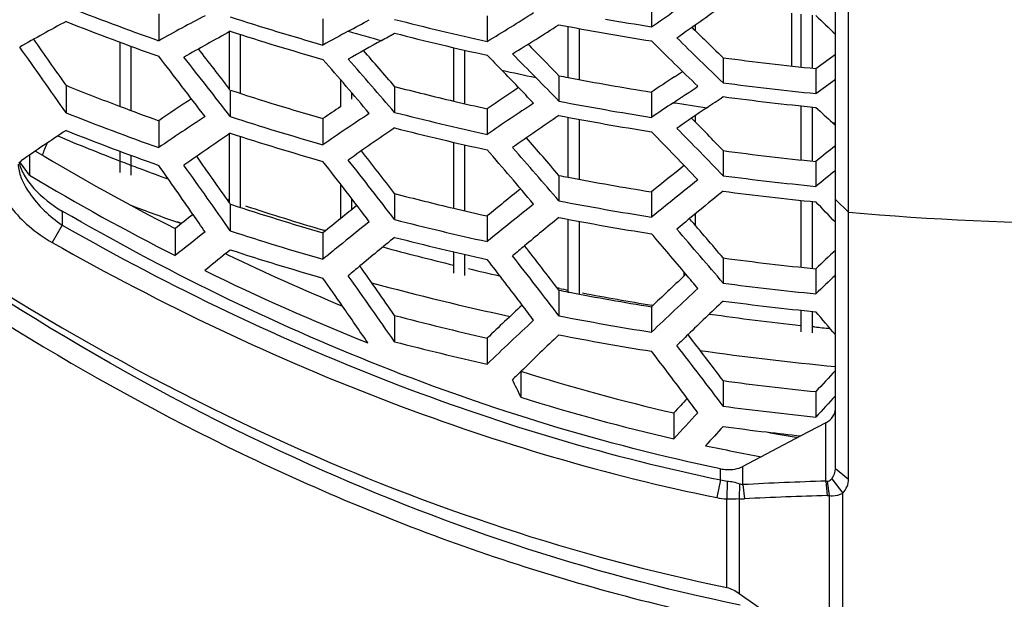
# Model space of a CAD drawing. Header units: millimetres. Extents: x 0 to 420, y 0 to 297.
# Tile 100 of 256: x 65.16 to 71.9, y 169.3 to 173.27. Entities that reach past the tile are written whole.
import ezdxf

# ---------------------------------------------------------------- set-up
doc = ezdxf.new("R2010")
doc.units = ezdxf.units.MM
doc.header["$LTSCALE"] = 23.1
doc.layers.get('0').update_dxf_attribs({"linetype": 'CONTINUOUS'})
doc.layers.add('DIM_PILOTEES', color=7, linetype='CONTINUOUS')
doc.styles.get("Standard").update_dxf_attribs({"font": 'txt', "width": 0.7})
doc.dimstyles.new('DIMSTYLE_1', dxfattribs={"dimtxt": 2.5, "dimasz": 3.5, "dimexe": 2, "dimexo": 0, "dimtad": 1, "dimdec": 0, "dimlfac": 5, "dimdsep": 46, "dimtxsty": 'Standard', "dimblk": '_FILLED', "dimblk1": '_FILLED', "dimblk2": '_FILLED', "dimcen": 0.09, "dimazin": 2, "dimtp": 0.8, "dimtm": 0.8, "dimtfac": 1, "dimtdec": 0, "dimtofl": 0, "dimtmove": 0, "dimatfit": 3, "dimldrblk": '_FILLED', "dimfxl": 0, "dimtolj": 1, "dimarcsym": 0})

# ---------------------------------------------------------------- blocks, each defined once
blk = doc.blocks.new('_FILLED')
at = {"color": 0, "linetype": 'ByBlock'}
blk.add_solid([(0, 0), (-1, 0.1429), (-1, -0.1429)], dxfattribs=at)
blk = doc.blocks.new('*D1')
at = {"layer": 'DIM_PILOTEES', "color": 2, "linetype": 'Continuous'}
for p, q in [((71.586, 247.7489), (30.431, 247.7489)), ((32.431, 247.7489), (32.431, 199.5161)), ((32.431, 151.2834), (32.431, 199.5161)), ((53.6999, 151.2834), (30.431, 151.2834))]:
    blk.add_line(p, q, dxfattribs=at)
at = {"layer": 'DIM_PILOTEES', "color": 2, "linetype": 'Continuous', "xscale": 3.5, "yscale": 3.5, "zscale": 3.5}
for p, rotation in [((32.431, 247.7489), 90), ((32.431, 151.2834), 270)]:
    blk.add_blockref('_FILLED', p, dxfattribs=dict(at, rotation=rotation))
at = {"layer": 'DIM_PILOTEES', "color": 2, "linetype": 'Continuous', "insert": (29.306, 199.5161), "char_height": 2.5, "width": 8.839286, "attachment_point": 2, "rotation": 90, "line_spacing_factor": 0.9}
blk.add_mtext('{\\ftxt;\\W0.0001;\\H0.0001;\\~}{\\ftxt;\\W2.3571428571;\\H2.5; }{\\ftxt;\\W0.0001;\\H0.0001;\\~}', dxfattribs=at)
blk = doc.blocks.new('*D4')
at = {"layer": 'DIM_PILOTEES', "color": 2, "linetype": 'Continuous'}
for p, q in [((71.586, 247.7489), (38.087, 247.7489)), ((40.087, 247.7489), (40.087, 202.0461)), ((40.087, 156.3434), (40.087, 202.0461)), ((55.3461, 156.3434), (38.087, 156.3434))]:
    blk.add_line(p, q, dxfattribs=at)
at = {"layer": 'DIM_PILOTEES', "color": 2, "linetype": 'Continuous', "xscale": 3.5, "yscale": 3.5, "zscale": 3.5}
for p, rotation in [((40.087, 247.7489), 90), ((40.087, 156.3434), 270)]:
    blk.add_blockref('_FILLED', p, dxfattribs=dict(at, rotation=rotation))
at = {"layer": 'DIM_PILOTEES', "color": 2, "linetype": 'Continuous', "insert": (36.962, 202.0461), "char_height": 2.5, "width": 8.571429, "attachment_point": 2, "rotation": 90, "line_spacing_factor": 0.9}
blk.add_mtext('{\\ftxt;\\W0.0001;\\H0.0001;\\~}{\\ftxt;\\W2.2857142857;\\H2.5; }{\\ftxt;\\W0.0001;\\H0.0001;\\~}', dxfattribs=at)

msp = doc.modelspace()

# ---------------------------------------------------------------- linework, layer by layer
at = {"color": 7, "linetype": 'Continuous'}
for p, q in [((70.7461, 170.1947), (70.7461, 175.9423)), ((70.836, 170.121), (70.836, 175.8623)), ((69.4861, 173.393), (69.4861, 173.2203)), ((66.1086, 173.3085), (66.1086, 173.1245)), ((68.3603, 173.2955), (68.3603, 173.1199)), ((70.4482, 172.9512), (70.4482, 173.3137)), ((70.5105, 172.9444), (70.5105, 173.3071)), ((70.589, 172.9363), (70.589, 173.2991)), ((67.2344, 173.2743), (67.2344, 173.095)), ((68.9157, 172.8724), (68.9157, 173.2222)), ((69.7877, 173.1913), (69.7877, 173.2348)), ((66.5934, 172.7863), (66.5934, 173.186)), ((66.6681, 172.764), (66.6681, 173.1672)), ((68.993, 172.8577), (68.993, 173.2078)), ((65.8454, 172.6739), (65.8454, 173.1137)), ((65.9191, 172.6463), (65.9191, 173.0865)), ((68.1304, 172.7108), (68.1304, 173.0773)), ((68.2069, 172.693), (68.2069, 173.0597)), ((69.9768, 173.0082), (69.9768, 172.8362)), ((68.851, 172.8848), (68.851, 172.7106)), ((70.6119, 172.934), (70.6119, 172.7629)), ((65.4735, 172.819), (65.4735, 172.6309)), ((67.3557, 172.6735), (67.3557, 172.8563)), ((66.5993, 172.7816), (66.5993, 172.6045)), ((67.4314, 172.7242), (67.4314, 172.768)), ((67.7252, 172.8109), (67.7252, 172.6336)), ((69.4861, 172.7721), (69.4861, 172.5993)), ((68.3603, 172.6582), (68.3603, 172.483)), ((69.7877, 172.5666), (69.7877, 172.6129)), ((70.5105, 172.3078), (70.5105, 172.6784)), ((70.589, 172.2998), (70.589, 172.6704)), ((66.1086, 172.5768), (66.1086, 172.3922)), ((67.2344, 172.5909), (67.2344, 172.4117)), ((68.9157, 172.1892), (68.9157, 172.6)), ((68.993, 172.1746), (68.993, 172.5856)), ((70.7461, 172.5604), (70.7282, 172.5621)), ((70.7282, 172.5621), (70.7461, 172.546)), ((66.5934, 172.0134), (66.5934, 172.4866)), ((66.6681, 171.9824), (66.6681, 172.4686)), ((68.1304, 171.977), (68.1304, 172.4286)), ((68.2069, 171.9591), (68.2069, 172.411)), ((65.2229, 172.3412), (65.2229, 172.2026)), ((65.8454, 172.2224), (65.8454, 172.3667)), ((69.9768, 172.3715), (69.9768, 172.1998)), ((65.156, 172.2952), (65.1672, 172.3029)), ((65.1604, 172.2891), (65.156, 172.2952)), ((65.2229, 172.2026), (65.1604, 172.2891)), ((65.9191, 172.2041), (65.9191, 172.3394)), ((70.6119, 172.2974), (70.6119, 172.1266)), ((67.3557, 171.9065), (67.3557, 172.1412)), ((68.851, 172.2016), (68.851, 172.0275)), ((67.7252, 172.0774), (67.7252, 171.8995)), ((69.4861, 172.089), (69.4861, 171.9163)), ((66.5929, 172.0301), (66.577, 172.0355)), ((66.5934, 172.0311), (66.5774, 172.0363)), ((66.5934, 172.0134), (66.5993, 172.0049)), ((66.5993, 172.0049), (66.6071, 172.0023)), ((66.5993, 172.0049), (66.5993, 171.8217)), ((67.4314, 171.9672), (67.4314, 172.0426)), ((70.5105, 171.5724), (70.5105, 172.0306)), ((70.589, 171.5643), (70.589, 172.0226)), ((70.7461, 172.0376), (70.836, 171.9496)), ((65.4466, 171.9576), (65.4466, 171.8619)), ((69.7877, 171.8577), (69.7877, 171.9398)), ((66.2645, 171.871), (66.2363, 171.8809)), ((66.2655, 171.873), (66.2374, 171.8831)), ((68.3603, 171.9242), (68.3603, 171.7482)), ((68.9157, 171.403), (68.9157, 171.9009)), ((68.993, 171.3883), (68.993, 171.8864)), ((65.4466, 171.8619), (65.3795, 171.742)), ((66.2212, 171.8378), (66.2212, 171.6521)), ((67.2344, 171.808), (67.2344, 171.6274)), ((67.2532, 171.8221), (67.2394, 171.8261)), ((67.2539, 171.8239), (67.2401, 171.8278)), ((66.5668, 171.6661), (66.5993, 171.6923)), ((68.1304, 171.531), (68.1304, 171.6782)), ((66.5667, 171.6659), (66.5827, 171.6582)), ((66.5668, 171.6661), (66.5828, 171.6583)), ((68.2069, 171.5172), (68.2069, 171.6605)), ((69.9768, 171.6363), (69.9768, 171.464)), ((69.7097, 171.5128), (69.7097, 171.5391)), ((70.6119, 171.5619), (70.6119, 171.3904)), ((69.7097, 171.5129), (69.7221, 171.5244)), ((68.8536, 171.4279), (68.8384, 171.4309)), ((68.8538, 171.4285), (68.8386, 171.4318)), ((68.851, 171.4156), (68.851, 171.24)), ((68.9157, 171.403), (68.9228, 171.4016)), ((68.9157, 171.403), (68.9228, 171.4017)), ((69.4861, 171.302), (69.4861, 171.1278)), ((69.4959, 171.3114), (69.488, 171.3128)), ((69.4959, 171.3113), (69.488, 171.3126)), ((70.5105, 171.1309), (70.5105, 171.2781)), ((70.589, 171.1227), (70.589, 171.27)), ((67.7252, 171.2423), (67.7252, 171.0622)), ((70.6029, 171.1639), (70.5937, 171.1649)), ((70.6031, 171.1655), (70.5939, 171.1665)), ((68.3603, 171.0872), (68.3603, 170.909)), ((68.5904, 170.8582), (68.5904, 170.682)), ((69.9768, 170.7957), (69.9768, 170.621)), ((70.6119, 170.7203), (70.6119, 170.5465)), ((69.6383, 170.5744), (69.6383, 170.3981)), ((70.6808, 170.5077), (70.5097, 170.4174)), ((70.6808, 170.1072), (70.6808, 170.5077)), ((70.5097, 170.4174), (70.1125, 170.2081)), ((69.9587, 170.1163), (69.9587, 170.1918)), ((70.1125, 170.0833), (70.1125, 170.2081)), ((70.7461, 170.1947), (70.836, 170.121)), ((69.9587, 170.1163), (69.9338, 169.9941)), ((70.7207, 170.1235), (70.7978, 170.0247)), ((70.0035, 170.1079), (70.0014, 169.9859)), ((70.0883, 170.0898), (70.0862, 169.988)), ((70.1125, 170.0833), (70.1226, 169.9863)), ((70.6808, 170.1072), (70.6908, 170.0083)), ((70.6808, 170.1072), (70.6894, 170.1059)), ((70.6894, 170.1059), (70.7037, 170.0091)), ((70.0014, 169.3794), (70.0014, 169.9859)), ((70.0862, 169.988), (70.0862, 169.3366)), ((70.7037, 170.0091), (70.7037, 168.9162)), ((70.7978, 168.8869), (70.7978, 170.0247))]:
    msp.add_line(p, q, dxfattribs=at)
for centre, radius, start, end in [((59.7334, 187.445), 17.247, 304.43523, 305.72432), ((72.2369, 190.4486), 18.376, 248.40438, 250.51908), ((59.8254, 187.3624), 17.2869, 304.67095, 305.96079), ((72.3966, 161.841), 12.9173, 117.52959, 119.12978), ((72.3701, 191.1492), 18.7704, 252.09501, 254.1211), ((60.6258, 185.9325), 14.9661, 301.11786, 302.54879), ((88.0437, 191.5265), 25.2228, 226.28182, 226.7019), ((72.714, 159.72), 15.351, 118.1425, 119.49526), ((72.237, 190.3421), 18.3759, 248.40389, 250.51862), ((61.2493, 184.6527), 13.0123, 298.2459, 298.97075), ((72.4551, 191.7567), 19.0814, 255.64773, 257.60794), ((60.7121, 185.854), 15.0165, 301.38948, 302.81983), ((72.5077, 192.2367), 19.3509, 259.10739, 261.01654), ((72.5128, 192.3682), 19.3857, 260.07213, 261.01773), ((72.9741, 161.4348), 13.3717, 118.47215, 120.03168), ((72.3687, 191.0568), 18.776, 252.105, 254.13037), ((73.0286, 162.7278), 11.8765, 118.24852, 119.20037), ((72.4469, 190.8413), 18.3568, 254.06601, 254.80459), ((61.2338, 184.7537), 13.2731, 298.83563, 299.27895), ((72.4552, 191.6572), 19.0767, 255.64389, 257.60461), ((87.7685, 191.591), 25.7267, 225.57927, 225.84053), ((23.6901, 143.8046), 50.8694, 34.7761, 35.21108), ((73.4407, 162.585), 12.0342, 118.84232, 120.08788), ((87.8197, 191.886), 26.8465, 224.40461, 224.53921), ((87.9053, 191.625), 26.1071, 225.12819, 226.10333), ((87.7661, 191.4438), 25.743, 225.30209, 226.28801), ((87.4917, 191.3058), 25.3292, 225.84015, 226.25196), ((25.4621, 144.7684), 48.7568, 34.85197, 35.49972), ((35.1588, 148.9217), 39.2242, 37.14165, 37.90321), ((35.5283, 148.9422), 39.1657, 37.51711, 38.02438), ((44.5821, 153.0165), 30.4536, 40.54045, 41.15371), ((88.1252, 192.0879), 27.4597, 223.96392, 224.26173), ((88.0458, 191.9734), 27.1917, 224.14445, 224.62479), ((51.725, 156.3677), 23.7931, 43.96299, 44.53835), ((60.0815, 187.4902), 17.9659, 305.88319, 306.4129), ((36.7326, 149.6208), 37.6865, 37.5798, 38.36444), ((44.2978, 153.0221), 30.4149, 40.13162, 41.05099), ((45.4485, 153.5235), 29.3505, 40.62482, 41.56787), ((72.5345, 192.1273), 19.2894, 262.38044, 264.27979), ((51.3911, 156.2893), 23.8329, 43.50375, 44.26049), ((72.4972, 191.0439), 18.5655, 257.4391, 258.17575), ((72.4963, 191.591), 19.0581, 258.97277, 259.17091), ((60.8157, 186.2532), 16.0261, 303.42871, 303.66047), ((72.2234, 189.5661), 18.0562, 248.04814, 249.31472), ((52.3067, 156.6993), 23.0234, 44.0619, 44.62476), ((72.5084, 191.6556), 19.1238, 259.17179, 260.90688), ((76.8709, 161.9319), 13.1166, 123.43158, 124.26455), ((72.5348, 192.1948), 19.5269, 262.47283, 264.34878), ((59.9539, 187.4628), 18.1572, 305.94363, 306.46814), ((72.3647, 190.3945), 18.5281, 251.87047, 253.92536), ((72.4448, 191.0524), 18.8422, 255.49389, 256.76319), ((76.3139, 161.1031), 14.0279, 123.48141, 124.54062), ((60.6103, 186.3432), 16.3584, 303.48709, 304.19367), ((75.7194, 158.4316), 17.1013, 123.28859, 124.19384), ((72.4643, 191.1344), 18.9265, 256.76277, 257.47655), ((75.9751, 161.469), 13.39, 123.02339, 124.65935), ((72.5083, 191.7183), 19.3564, 259.10881, 261.01741), ((76.7, 162.0229), 12.8024, 123.4882, 124.29686), ((72.529, 191.2164), 18.7409, 261.12008, 261.82902), ((60.5747, 186.4562), 16.6281, 303.96837, 304.43264), ((72.5348, 192.0948), 19.5217, 262.4708, 264.34725), ((72.2498, 189.6921), 18.3576, 248.33814, 250.45586), ((72.2664, 189.6794), 18.1774, 249.3143, 250.19872), ((76.0504, 159.7846), 15.5475, 124.00325, 124.54403), ((75.574, 160.3866), 14.634, 123.24233, 124.74187), ((72.4546, 191.1559), 19.1165, 255.67627, 257.63267), ((76.6052, 161.0447), 13.9261, 123.83548, 125.42326), ((72.5079, 191.6306), 19.3668, 259.11578, 261.02332), ((77.1591, 161.8413), 13.0524, 123.97287, 125.07098), ((86.6844, 190.1971), 23.7822, 227.48217, 227.8612), ((75.3271, 158.9649), 16.2872, 123.12752, 124.47181), ((72.369, 190.4706), 18.7746, 252.10256, 254.12811), ((53.5988, 156.6795), 22.6822, 43.77453, 44.55897), ((76.0517, 156.5157), 19.1758, 123.47979, 124.58424), ((72.2545, 189.5622), 18.3512, 248.31457, 250.43335), ((75.9992, 158.5456), 16.8172, 123.98271, 125.29769), ((72.3706, 190.3497), 18.7685, 252.09169, 254.11801), ((76.2221, 159.9616), 15.1688, 124.06648, 125.52713), ((72.4546, 191.0492), 19.1161, 255.67589, 257.63232), ((53.3902, 156.7164), 22.544, 43.27591, 44.4407), ((54.1381, 156.9992), 21.9528, 43.82228, 45.00652), ((66.0871, 172.0846), 0.8173, 155.55068, 161.71053), ((72.2442, 188.8676), 17.7604, 247.39304, 248.87985), ((47.3872, 153.9083), 28.2018, 40.44047, 41.13327), ((73.9134, 186.8339), 16.8539, 239.12177, 242.84478), ((39.9684, 150.7931), 34.978, 37.48142, 38.08914), ((47.1431, 153.9375), 28.11, 39.99613, 40.99285), ((48.0745, 154.2967), 27.3138, 40.47753, 41.49316), ((72.5345, 191.5293), 19.3278, 262.39585, 264.29138), ((80.5018, 160.09), 15.7108, 128.38606, 129.01282), ((72.2824, 188.9658), 17.8658, 248.87873, 249.27018), ((30.9456, 147.194), 43.437, 34.84718, 35.36175), ((39.6805, 150.8163), 34.9381, 37.0853, 37.94048), ((40.8698, 151.2833), 33.8561, 37.51255, 38.38641), ((72.3021, 189.018), 17.9215, 249.27034, 249.99572), ((30.5828, 147.1978), 43.4826, 34.67264, 35.21324), ((32.1769, 147.8412), 41.952, 34.86311, 35.61475), ((79.8777, 159.4042), 16.3978, 128.3201, 129.32502), ((80.2748, 160.2156), 15.3377, 128.40852, 129.0508), ((73.9373, 186.8229), 17.0204, 239.20285, 243.04129), ((72.496, 190.9151), 19.0652, 258.97795, 259.176), ((72.5082, 190.9801), 19.1313, 259.17689, 260.91127), ((79.4823, 159.7614), 15.7374, 127.95275, 129.43401), ((72.5347, 191.5974), 19.5654, 262.48793, 264.36013), ((72.4497, 190.2705), 18.7966, 255.44259, 256.71524), ((79.4888, 158.4052), 17.5102, 128.49589, 129.46051), ((80.1933, 159.3256), 16.3522, 128.66583, 130.10543), ((72.5347, 191.4905), 19.5649, 262.48771, 264.35996), ((79.0916, 158.7907), 16.8244, 128.24106, 129.63134), ((72.508, 191.0433), 19.3642, 259.11408, 261.02188), ((54.9398, 156.8126), 21.8378, 43.63084, 44.13849), ((72.299, 189.0262), 18.1857, 249.4521, 250.52619), ((72.3825, 189.5364), 18.4607, 251.769, 253.80734), ((72.3912, 189.2788), 18.1972, 251.78277, 253.55406), ((79.0871, 157.3575), 18.6896, 128.44271, 128.88042), ((72.4683, 190.3486), 18.8769, 256.71484, 257.43063), ((72.5461, 191.1209), 19.2474, 264.90276, 275.09724), ((79.1345, 155.6099), 20.7388, 128.08002, 128.51081), ((30.7855, 147.3383), 43.236, 34.47949, 34.67228), ((79.4514, 156.9058), 19.2699, 128.88058, 129.34527), ((78.7737, 157.6761), 18.1051, 128.30238, 129.15823), ((72.4593, 190.3696), 19.0672, 255.624, 257.58586), ((79.6777, 158.5222), 17.2202, 128.95586, 129.96728), ((72.5084, 190.9173), 19.3529, 259.10648, 261.01544), ((49.4527, 154.2919), 26.8713, 40.20034, 40.95612), ((78.7494, 156.0735), 19.9912, 128.05635, 128.80618), ((72.387, 189.606), 18.7024, 251.97322, 254.00794), ((49.2609, 154.3621), 26.7059, 39.98881, 40.77043), ((49.9759, 154.5661), 26.1835, 40.19282, 41.25786), ((79.4435, 157.327), 18.6047, 129.03972, 129.98788), ((72.4609, 190.2292), 19.0498, 255.60538, 257.56917), ((72.3916, 189.4564), 18.6845, 251.94072, 253.97774), ((79.2617, 157.0753), 18.8791, 129.15523, 129.57358), ((72.4567, 189.5095), 18.4371, 254.87166, 256.42675), ((80.069, 158.0544), 17.8301, 129.9654, 130.31369), ((43.0151, 151.7391), 32.4755, 37.29271, 37.97083), ((83.991, 157.474), 19.4286, 132.97876, 133.5218), ((79.3147, 155.8946), 20.2793, 128.94803, 129.46558), ((73.363, 185.7343), 15.624, 244.28032, 247.43745), ((42.8186, 151.8232), 32.3191, 37.08879, 37.78686), ((43.7282, 152.1152), 31.5739, 37.28021, 38.22142), ((72.5351, 190.723), 19.2573, 262.36594, 264.26851), ((73.3674, 185.6795), 15.7427, 243.83239, 248.28079), ((79.878, 156.808), 19.2816, 129.986, 130.29707), ((35.6259, 149.02), 39.0409, 34.69481, 35.30254), ((72.482, 189.614), 18.5445, 256.74937, 257.4247), ((35.369, 149.0812), 38.9603, 34.78183, 35.12538), ((36.5478, 149.4891), 37.9134, 34.68113, 35.51574), ((72.469, 189.5871), 18.7721, 254.8655, 257.85079), ((83.4217, 156.7453), 20.1519, 132.87726, 133.75114), ((48.864, 154.0278), 27.2248, 39.7234, 39.9911), ((72.5354, 190.7872), 19.4919, 262.45748, 264.33685), ((83.7324, 157.6212), 19.0195, 133.06237, 133.61791), ((72.5016, 190.0042), 18.9437, 258.88922, 259.0886), ((72.5014, 189.7045), 18.6371, 258.71277, 258.90726), ((72.5126, 190.0626), 19.0031, 259.11126, 260.83597), ((72.5153, 189.7778), 18.7117, 259.21399, 260.68951), ((82.9616, 157.1285), 19.4311, 132.62198, 133.90782), ((83.6126, 156.8459), 19.901, 133.24956, 134.20862), ((72.5356, 190.6382), 19.4658, 262.44663, 264.32854), ((35.3377, 149.0595), 38.9984, 34.33263, 34.7818), ((83.198, 155.6207), 21.433, 132.93113, 133.81139), ((42.5472, 151.6172), 32.6599, 36.86191, 37.08993), ((50.861, 154.4362), 25.95, 39.97854, 40.43728), ((72.4723, 189.3021), 18.6733, 255.27276, 257.27878), ((82.6829, 156.0903), 20.609, 132.80923, 134.02462), ((72.5126, 190.1185), 19.2304, 259.02361, 260.94519), ((72.5346, 189.9043), 18.8397, 261.91336, 263.82631), ((72.5408, 189.9599), 18.8956, 264.11341, 264.43572), ((72.475, 189.3624), 18.9065, 255.45004, 257.42993), ((83.3587, 155.7969), 21.0937, 133.4539, 134.43138), ((72.5137, 189.9538), 19.197, 259.00084, 260.92587), ((84.0308, 156.4151), 20.5014, 134.20697, 134.50727), ((45.2485, 152.1712), 30.9574, 36.9857, 37.71998), ((45.0466, 152.2484), 30.8026, 36.73898, 37.4934), ((45.7943, 152.4432), 30.2528, 36.9318, 37.92136), ((72.5359, 189.9535), 19.1447, 261.8353, 264.63513), ((83.808, 155.3374), 21.7365, 134.4293, 134.64537), ((72.7572, 184.075), 13.8562, 252.49916, 256.99183), ((87.8209, 154.9605), 23.3349, 137.03153, 137.5169), ((42.3526, 158.3342), 28.9981, 25.20223, 25.46513), ((72.5372, 189.6491), 19.0265, 262.26622, 264.19221), ((72.759, 183.9949), 13.9503, 252.61345, 257.07372), ((87.0163, 154.4698), 23.6929, 136.84995, 137.17796), ((44.6911, 151.9819), 31.2469, 36.51698, 36.74073), ((87.5326, 155.1276), 22.8921, 137.16279, 137.65882), ((72.5376, 189.7008), 19.2509, 262.35588, 264.25912), ((86.6268, 154.7528), 23.0951, 136.75503, 137.35694), ((87.2082, 154.5909), 23.44, 137.31801, 137.75394), ((72.536, 189.4918), 19.1818, 262.33303, 263.22655), ((72.6005, 183.3715), 13.1353, 259.79607, 260.75363), ((72.539, 189.517), 19.2071, 263.22651, 263.9351), ((72.6303, 183.4411), 13.3817, 258.0366, 259.70688), ((71.4449, 145.1862), 24.9327, 91.75617, 93.06326), ((70.0177, 170.4031), 0.4175, 258.40805, 267.75997), ((70.0071, 171.4876), 1.5018, 269.78382, 273.01971), ((71.3673, 145.1641), 24.8534, 91.55965, 92.87073), ((70.6866, 170.1713), 0.1631, 271.49015, 276.01298), ((114.206, 233.4664), 77.8408, 235.47288, 236.022761)]:
    msp.add_arc(centre, radius, start, end, dxfattribs=at)
for points, knots in [([(65.1461, 172.2788), (65.1461, 172.2482), (65.164, 172.1773), (65.251, 172.0237), (65.36, 171.9206), (65.4466, 171.8619)], [0, 0, 0, 0, 0.173666, 0.405387, 1, 1, 1, 1]), ([(65.1507, 172.293), (65.1576, 172.2615), (65.1865, 172.1964), (65.2787, 172.0747), (65.3752, 171.9989), (65.4466, 171.9576)], [0, 0, 0, 0, 0.21217, 0.458389, 1, 1, 1, 1]), ([(70.0943, 169.2584), (69.0464, 169.4712), (66.8108, 170.2276), (64.8026, 171.4617), (63.7904, 172.2246)], [0, 0, 0, 0, 0.457584, 1, 1, 1, 1]), ([(63.8011, 172.239), (64.796, 171.5088), (66.776, 170.3226), (68.9676, 169.5908), (70.0014, 169.3794)], [0, 0, 0, 0, 0.539078, 1, 1, 1, 1]), ([(65.0017, 172.209), (65.0017, 172.1732), (65.0239, 172.0902), (65.1001, 171.9689), (65.2207, 171.8455), (65.3229, 171.7741), (65.3795, 171.742)], [0, 0, 0, 0, 0.173219, 0.402301, 0.686108, 1, 1, 1, 1]), ([(63.677, 172.134), (64.6139, 171.43), (66.1206, 170.493), (68.291, 169.5913), (69.4263, 169.2754), (70.0014, 169.1565)], [0, 0, 0, 0, 0.499499, 0.749707, 1, 1, 1, 1]), ([(69.9587, 170.1918), (69.1654, 170.3567), (67.6072, 170.834), (66.1476, 171.5517), (65.4466, 171.9576)], [0, 0, 0, 0, 0.50006, 1, 1, 1, 1]), ([(65.4466, 171.8619), (66.1891, 171.4382), (67.6535, 170.7341), (69.2117, 170.2702), (69.9587, 170.1163)], [0, 0, 0, 0, 0.528491, 1, 1, 1, 1]), ([(65.3795, 171.742), (66.1291, 171.3172), (67.6078, 170.6119), (69.1799, 170.1481), (69.9338, 169.9941)], [0, 0, 0, 0, 0.528241, 1, 1, 1, 1]), ([(70.6808, 170.5077), (70.6996, 170.5176), (70.7324, 170.5431), (70.7461, 170.5835), (70.7461, 170.6021)], [0, 0, 0, 0, 0.533167, 1, 1, 1, 1]), ([(69.9587, 170.1918), (69.9723, 170.189), (70.0238, 170.182), (70.0787, 170.1904), (70.1125, 170.2081)], [0, 0, 0, 0, 0.266831, 1, 1, 1, 1]), ([(70.6894, 170.1059), (70.6918, 170.1057), (70.7043, 170.1065), (70.7146, 170.1158), (70.7207, 170.1235)], [0, 0, 0, 0, 0.198646, 1, 1, 1, 1]), ([(70.7978, 170.0247), (70.8097, 170.0382), (70.8291, 170.0684), (70.836, 170.1038), (70.836, 170.121)], [0, 0, 0, 0, 0.512059, 1, 1, 1, 1]), ([(70.7037, 170.0091), (70.7109, 170.0077), (70.743, 170.0041), (70.7759, 170.013), (70.7978, 170.0247)], [0, 0, 0, 0, 0.228381, 1, 1, 1, 1])]:
    msp.add_open_spline(points, degree=3, knots=knots, dxfattribs=at)
for points in [[(70.7207, 170.1235), (70.7365, 170.1432), (70.7461, 170.1695), (70.7461, 170.1947)], [(69.9587, 170.1163), (69.9733, 170.1121), (69.9884, 170.1093), (70.0035, 170.1079)], [(70.0035, 170.1079), (70.0323, 170.1053), (70.0611, 170.0998), (70.0883, 170.0898)], [(70.0883, 170.0898), (70.0961, 170.087), (70.1043, 170.0846), (70.1125, 170.0833)], [(70.0862, 169.988), (70.0982, 169.9864), (70.1104, 169.9857), (70.1226, 169.9863)], [(70.0014, 169.3794), (70.032, 169.3715), (70.0615, 169.3564), (70.0862, 169.3366)]]:
    msp.add_open_spline(points, degree=3, dxfattribs=at)

# ---------------------------------------------------------------- dimensions: what is measured, and where the dimension line sits
at = {"layer": 'DIM_PILOTEES', "color": 2, "linetype": 'Continuous'}
for base, p1, text, picture, middle in [((32.431, 247.7489), (53.6999, 151.2834), '{\\ftxt;\\W0.0001;\\H0.0001;\\~}{\\ftxt;\\W2.3571428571;\\H2.5; }{\\ftxt;\\W0.0001;\\H0.0001;\\~}', '*D1', (32.431, 199.159)), ((40.087, 247.7489), (55.3461, 156.3434), '{\\ftxt;\\W0.0001;\\H0.0001;\\~}{\\ftxt;\\W2.2857142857;\\H2.5; }{\\ftxt;\\W0.0001;\\H0.0001;\\~}', '*D4', (40.087, 201.689))]:
    dim = msp.add_linear_dim(base=base, p1=p1, p2=(71.586, 247.7489), angle=90, text=text, dimstyle='DIMSTYLE_1', dxfattribs=at)
    dim.commit()
    dim.dimension.update_dxf_attribs({"geometry": picture, "text_midpoint": middle, "dimtype": 160})

doc.saveas('drawing.dxf')
